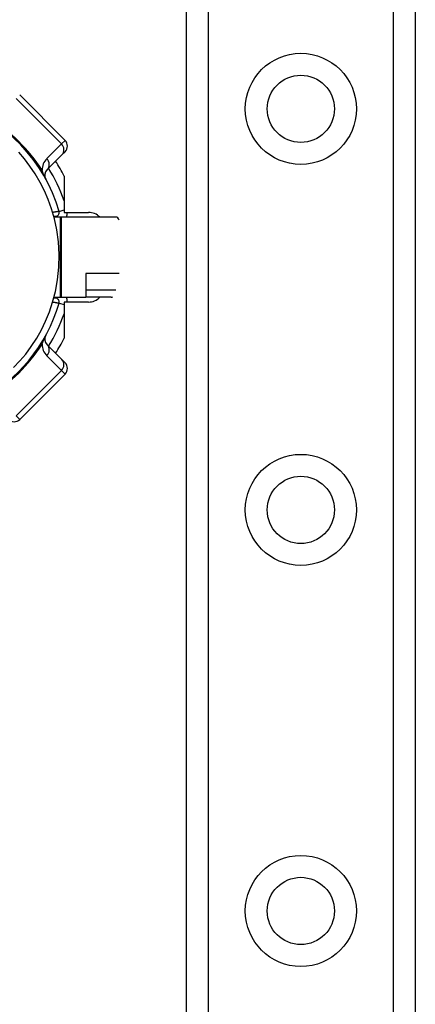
# Model space of a CAD drawing. Header units: inches. Extents: x 8 to 147, y 12 to 95.
# Tile 10 of 82: x 10.03 to 11.28, y 33.86 to 36.97. Entities that reach past the tile are written whole.
import ezdxf

# ---------------------------------------------------------------- set-up
doc = ezdxf.new("R2010")
doc.units = ezdxf.units.IN
doc.header["$LTSCALE"] = 9.374161
doc.header["$MEASUREMENT"] = 0
doc.layers.add('Visible Edges(ANSI)', color=7, linetype='Continuous', lineweight=25)
doc.layers.add('Visible Tangent Edges(ANSI)', color=7, linetype='Continuous', lineweight=25)

msp = doc.modelspace()

# ---------------------------------------------------------------- linework, layer by layer
at = {"layer": 'Visible Edges(ANSI)'}
for p, q in [((10.5612, 32.4652), (10.5612, 75.1386)), ((11.285, 75.1386), (11.285, 32.4652)), ((10.1775, 36.5893), (10.0341, 36.7327)), ((10.1208, 36.4967), (10.1674, 36.5433)), ((10.1775, 36.5534), (10.1674, 36.5433)), ((10.1744, 36.4763), (10.1744, 36.3616)), ((10.1744, 36.3616), (10.2516, 36.3616)), ((10.142, 36.3493), (10.147, 36.3493)), ((10.1622, 36.3467), (10.1426, 36.3467)), ((10.166, 36.3467), (10.1622, 36.3467)), ((10.3382, 36.3467), (10.166, 36.3467)), ((10.2437, 36.1688), (10.2437, 36.0932)), ((10.147, 36.0907), (10.142, 36.0907)), ((10.1426, 36.0932), (10.1622, 36.0932)), ((10.1622, 36.0932), (10.166, 36.0932)), ((10.166, 36.0932), (10.2437, 36.0932)), ((10.1744, 36.0783), (10.1744, 35.9636)), ((10.2516, 36.0783), (10.1744, 36.0783)), ((10.3232, 36.0932), (10.2437, 36.0932)), ((10.1674, 35.8966), (10.1208, 35.9432)), ((10.1674, 35.8966), (10.1775, 35.8865)), ((10.0341, 35.7073), (10.1775, 35.8507))]:
    msp.add_line(p, q, dxfattribs=at)
at = {"layer": 'Visible Edges(ANSI)', "flags": 128}
msp.add_lwpolyline([(10.015, 35.871), (10.0349, 35.8922), (10.0532, 35.914), (10.0708, 35.9379), (10.0878, 35.9641), (10.1029, 35.9908), (10.1161, 36.0181), (10.1279, 36.0469), (10.1383, 36.0779), (10.1472, 36.1118), (10.154, 36.1487), (10.1581, 36.1881), (10.1591, 36.2282), (10.1568, 36.2682), (10.1516, 36.3065), (10.144, 36.3415), (10.1348, 36.3734), (10.1242, 36.4027), (10.1123, 36.4301), (10.0989, 36.4566), (10.0833, 36.4831), (10.0665, 36.5082), (10.0493, 36.5308), (10.0309, 36.5522)], dxfattribs=at)
at = {"layer": 'Visible Edges(ANSI)'}
for centre in [(10.9231, 36.6889), (10.9231, 35.4213), (10.9231, 34.1536)]:
    msp.add_circle(centre, 0.1063, dxfattribs=at)
for centre, radius, start, end in [((9.6648, 36.22), 0.5147, 16.3518, 70.8354), ((10.1596, 36.5713), 0.0254, 315, 45), ((9.6648, 36.22), 0.5704, 26.7049, 32.1604), ((10.1387, 36.4788), 0.0254, 135, 208.6389), ((10.147, 36.3614), 0.0122, 270, 16.3518), ((10.2516, 36.3109), 0.0507, 44.9104, 90), ((9.6648, 36.22), 0.6338, 11.537, 11.7228), ((9.6648, 36.22), 0.5147, 253.8612, 343.6482), ((10.147, 36.0785), 0.0122, 343.6482, 90), ((10.2516, 36.129), 0.0507, 270, 315.0896), ((9.6648, 36.22), 0.6338, 348.2772, 348.463), ((10.1387, 35.9612), 0.0254, 151.3611, 225), ((9.6648, 36.22), 0.5704, 327.8396, 333.2951), ((10.1596, 35.8686), 0.0254, 315, 45), ((10.0162, 35.7252), 0.0254, 225, 315)]:
    msp.add_arc(centre, radius, start, end, dxfattribs=at)
for centre, major_axis, ratio, start_param, end_param in [((10.3382, 36.3214), (0, 0.0254), 0.532359, 5.388977, 6.283185), ((10.331, 36.1186), (-0.0102, -0.0249), 0.47244, 0.192077, 0.554295)]:
    msp.add_ellipse(centre, major_axis=major_axis, ratio=ratio, start_param=start_param, end_param=end_param, dxfattribs=at)
at = {"layer": 'Visible Tangent Edges(ANSI)'}
for p, q in [((10.6305, 75.1386), (10.6305, 32.4652)), ((11.2156, 32.4652), (11.2156, 75.1386)), ((10.0229, 36.7215), (10.1663, 36.5781)), ((10.1663, 36.5781), (10.1197, 36.5315)), ((10.1663, 36.5781), (10.1775, 36.5893)), ((10.1586, 36.3649), (10.1744, 36.3695)), ((10.147, 36.3493), (10.147, 36.3467)), ((10.1622, 36.3467), (10.1622, 36.0932)), ((10.166, 36.0932), (10.166, 36.3467)), ((10.3487, 36.1688), (10.2437, 36.1688)), ((10.2437, 36.1168), (10.3379, 36.1168)), ((10.147, 36.0932), (10.147, 36.0907)), ((10.1586, 36.0751), (10.1744, 36.0705)), ((10.1197, 35.9085), (10.1663, 35.8619)), ((10.1663, 35.8619), (10.0229, 35.7184)), ((10.1775, 35.8507), (10.1663, 35.8619)), ((10.0229, 35.7184), (10.0341, 35.7073))]:
    msp.add_line(p, q, dxfattribs=at)
at = {"layer": 'Visible Tangent Edges(ANSI)', "flags": 128}
for points in [[(10.1165, 36.4666), (10.1153, 36.4689), (10.1146, 36.4705), (10.1139, 36.472), (10.1133, 36.4733), (10.1127, 36.4746), (10.1121, 36.4759), (10.1116, 36.4771), (10.1111, 36.4783), (10.1106, 36.4795), (10.1102, 36.4806), (10.1097, 36.4818), (10.1093, 36.4829), (10.1088, 36.4839), (10.1084, 36.485), (10.108, 36.4861), (10.1076, 36.4871), (10.1073, 36.4882), (10.1069, 36.4892), (10.1065, 36.4902), (10.1062, 36.4912), (10.1058, 36.4922), (10.1055, 36.4931), (10.1052, 36.4941), (10.1049, 36.495)], [(10.1586, 36.3649), (10.1586, 36.3649), (10.1585, 36.3648), (10.1582, 36.3648), (10.1579, 36.3647), (10.1575, 36.3647), (10.157, 36.3646), (10.1565, 36.3645), (10.1558, 36.3644), (10.1551, 36.3643), (10.1543, 36.3641), (10.1535, 36.364), (10.1526, 36.3638), (10.1516, 36.3637), (10.1506, 36.3635), (10.1495, 36.3633), (10.1484, 36.3631), (10.1473, 36.3629), (10.1461, 36.3627), (10.1449, 36.3625), (10.1436, 36.3623), (10.1424, 36.3621), (10.1411, 36.3619), (10.1398, 36.3617), (10.1385, 36.3614)], [(10.1385, 36.0785), (10.1398, 36.0783), (10.1411, 36.0781), (10.1423, 36.0778), (10.1436, 36.0776), (10.1448, 36.0774), (10.146, 36.0772), (10.1472, 36.077), (10.1484, 36.0768), (10.1495, 36.0766), (10.1506, 36.0764), (10.1516, 36.0763), (10.1526, 36.0761), (10.1535, 36.0759), (10.1543, 36.0758), (10.1551, 36.0757), (10.1558, 36.0755), (10.1565, 36.0754), (10.157, 36.0753), (10.1575, 36.0753), (10.1579, 36.0752), (10.1582, 36.0751), (10.1585, 36.0751), (10.1586, 36.0751), (10.1586, 36.0751)], [(10.1049, 35.9449), (10.1052, 35.9459), (10.1055, 35.9468), (10.1058, 35.9478), (10.1062, 35.9488), (10.1065, 35.9498), (10.1069, 35.9508), (10.1073, 35.9518), (10.1076, 35.9528), (10.108, 35.9539), (10.1084, 35.9549), (10.1088, 35.956), (10.1093, 35.9571), (10.1097, 35.9582), (10.1102, 35.9593), (10.1106, 35.9605), (10.1111, 35.9616), (10.1116, 35.9628), (10.1121, 35.9641), (10.1127, 35.9653), (10.1133, 35.9666), (10.1139, 35.968), (10.1146, 35.9694), (10.1153, 35.971), (10.1165, 35.9733)]]:
    msp.add_lwpolyline(points, dxfattribs=at)
at = {"layer": 'Visible Tangent Edges(ANSI)'}
for centre in [(10.9231, 36.6889), (10.9231, 35.4213), (10.9231, 34.1536)]:
    msp.add_circle(centre, 0.1756, dxfattribs=at)
for centre, radius, start, end in [((9.6312, 36.1864), 0.5654, 33.0901, 56.9099), ((10.1556, 36.4956), 0.0507, 135, 180.6587), ((9.6648, 36.22), 0.54, 19.3241, 31.4236), ((10.147, 36.3614), 0.0375, 336.9277, 0.3097), ((10.147, 36.0785), 0.0375, 359.6903, 23.0723), ((9.6648, 36.22), 0.54, 328.5764, 340.6759), ((9.6312, 36.2536), 0.5654, 303.0901, 326.9099), ((10.1556, 35.9443), 0.0507, 179.3413, 225)]:
    msp.add_arc(centre, radius, start, end, dxfattribs=at)
for centre, major_axis, ratio, start_param, end_param in [((10.1495, 36.5613), (0.0179, -0.0179), 0.937622, 0, 1.570796), ((10.1029, 36.5146), (0.0179, -0.0179), 0.937622, 0, 1.570796), ((10.1385, 36.5286), (-0.0425, -0.0277), 0.48633, 0, 0.409204), ((10.1385, 35.9113), (-0.0425, 0.0277), 0.48633, 5.873981, 6.283185), ((10.1029, 35.9253), (0.0179, 0.0179), 0.937622, 4.712389, 6.283185), ((10.1495, 35.8787), (0.0179, 0.0179), 0.937622, 4.712389, 6.283185)]:
    msp.add_ellipse(centre, major_axis=major_axis, ratio=ratio, start_param=start_param, end_param=end_param, dxfattribs=at)

doc.saveas('drawing.dxf')
